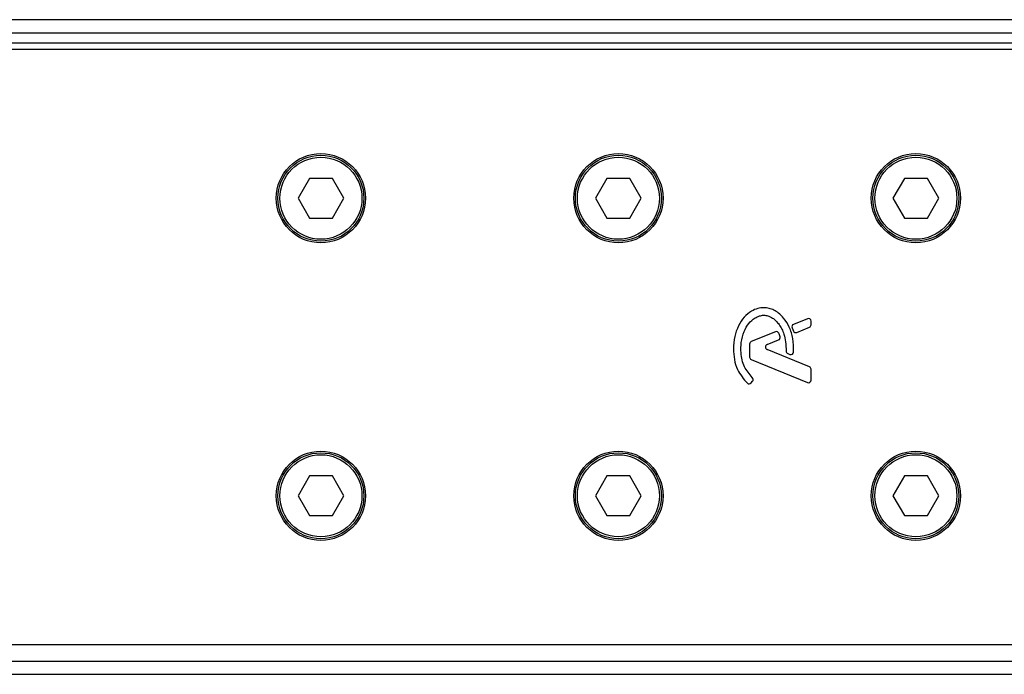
# Model space of a CAD drawing. Header units: millimetres. Extents: x 0 to 420, y 0 to 297.
# Tile 8 of 18: x 57.65 to 59.49, y 216.65 to 217.88. Entities that reach past the tile are written whole.
import ezdxf

# ---------------------------------------------------------------- set-up
doc = ezdxf.new("R2010")
doc.units = ezdxf.units.MM

msp = doc.modelspace()

# ---------------------------------------------------------------- linework, layer by layer
at = {"color": 7, "linetype": 'Continuous', "lineweight": 25}
for p, q in [((223.28544, 217.8776), (56.41771, 217.8776)), ((56.8511, 217.85284), (84.46421, 217.85284)), ((59.57526, 217.82188), (56.41771, 217.82188)), ((56.8511, 217.83427), (84.46421, 217.83427)), ((58.19173, 217.58042), (58.17028, 217.54328)), ((58.23462, 217.58042), (58.19173, 217.58042)), ((58.25607, 217.54328), (58.23462, 217.58042)), ((58.74895, 217.58042), (58.7275, 217.54328)), ((58.79184, 217.58042), (58.74895, 217.58042)), ((58.81329, 217.54328), (58.79184, 217.58042)), ((59.30616, 217.58042), (59.28471, 217.54328)), ((59.34906, 217.58042), (59.30616, 217.58042)), ((59.3705, 217.54328), (59.34906, 217.58042)), ((58.17028, 217.54328), (58.19173, 217.50613)), ((58.23462, 217.50613), (58.25607, 217.54328)), ((58.7275, 217.54328), (58.74895, 217.50613)), ((58.79184, 217.50613), (58.81329, 217.54328)), ((59.28471, 217.54328), (59.30616, 217.50613)), ((59.34906, 217.50613), (59.3705, 217.54328)), ((58.19173, 217.50613), (58.23462, 217.50613)), ((58.74895, 217.50613), (58.79184, 217.50613)), ((59.30616, 217.50613), (59.34906, 217.50613)), ((59.12451, 217.31771), (59.09835, 217.30703)), ((59.13133, 217.30619), (59.13133, 217.31313)), ((59.06445, 217.29319), (59.01926, 217.27474)), ((59.09567, 217.30049), (59.0982, 217.2946)), ((59.10463, 217.29196), (59.12825, 217.30161)), ((59.01618, 217.27016), (59.01618, 217.2457)), ((59.049, 217.26925), (59.07035, 217.27797)), ((59.12825, 217.22773), (59.049, 217.26008)), ((59.08757, 217.25256), (59.09174, 217.25081)), ((59.01926, 217.24111), (59.12451, 217.19814)), ((59.13133, 217.20273), (59.13133, 217.22314)), ((59.01901, 217.19733), (59.02167, 217.20052)), ((58.19173, 217.02321), (58.17028, 216.98606)), ((58.23462, 217.02321), (58.19173, 217.02321)), ((58.25607, 216.98606), (58.23462, 217.02321)), ((58.74895, 217.02321), (58.7275, 216.98606)), ((58.79184, 217.02321), (58.74895, 217.02321)), ((58.81329, 216.98606), (58.79184, 217.02321)), ((59.30616, 217.02321), (59.28471, 216.98606)), ((59.34906, 217.02321), (59.30616, 217.02321)), ((59.3705, 216.98606), (59.34906, 217.02321)), ((58.17028, 216.98606), (58.19173, 216.94891)), ((58.23462, 216.94891), (58.25607, 216.98606)), ((58.7275, 216.98606), (58.74895, 216.94891)), ((58.79184, 216.94891), (58.81329, 216.98606)), ((59.28471, 216.98606), (59.30616, 216.94891)), ((59.34906, 216.94891), (59.3705, 216.98606)), ((58.19173, 216.94891), (58.23462, 216.94891)), ((58.74895, 216.94891), (58.79184, 216.94891)), ((59.30616, 216.94891), (59.34906, 216.94891)), ((56.41771, 216.70745), (59.57526, 216.70745)), ((56.41771, 216.6765), (139.70282, 216.6765)), ((56.41771, 216.65173), (139.70282, 216.65173))]:
    msp.add_line(p, q, dxfattribs=at)
for centre, radius in [((58.21318, 217.54328), 0.08358), ((58.21318, 217.54328), 0.08049), ((58.21318, 217.54328), 0.07677), ((58.77039, 217.54328), 0.08358), ((58.77039, 217.54328), 0.08049), ((58.77039, 217.54328), 0.07677), ((59.32761, 217.54328), 0.08358), ((59.32761, 217.54328), 0.08049), ((59.32761, 217.54328), 0.07677), ((58.21318, 216.98606), 0.08358), ((58.21318, 216.98606), 0.08049), ((58.77039, 216.98606), 0.08358), ((58.77039, 216.98606), 0.08049), ((59.32761, 216.98606), 0.08358), ((59.32761, 216.98606), 0.08049), ((58.21318, 216.98606), 0.07677), ((58.77039, 216.98606), 0.07677), ((59.32761, 216.98606), 0.07677)]:
    msp.add_circle(centre, radius, dxfattribs=at)
for centre, start, end in [((59.10022, 217.30245), 112.20926, 203.24584), ((59.12638, 217.31313), 0, 112.20926), ((59.12638, 217.30619), 292.20927, 0), ((59.06632, 217.2886), 22.3787, 112.20929), ((59.10275, 217.29655), 203.24584, 292.20927), ((59.02113, 217.27016), 112.20929, 180), ((59.05087, 217.26467), 112.20926, 247.79071), ((59.06848, 217.28256), 292.20926, 16.93498), ((59.08948, 217.25713), 180.035, 247.29049), ((59.09366, 217.25538), 247.29049, 356.67135), ((59.02113, 217.2457), 180, 247.79071), ((59.12638, 217.22314), 0, 67.79071), ((59.0152, 217.2005), 228.8059, 320.16689), ((59.01787, 217.2037), 320.16689, 48.97709), ((59.12638, 217.20273), 247.79071, 0)]:
    msp.add_arc(centre, 0.00495, start, end, dxfattribs=at)
for points, knots in [([(59.0986, 217.2551), (59.09854, 217.26363), (59.09842, 217.27972), (59.09143, 217.30153), (59.08178, 217.31764), (59.07129, 217.32777), (59.06192, 217.33384), (59.05419, 217.33683), (59.04791, 217.33806), (59.04078, 217.33855), (59.031, 217.33719), (59.01798, 217.3315), (59.00519, 217.32058), (58.99444, 217.30415), (58.98713, 217.28372), (58.98624, 217.26873), (58.98577, 217.26086)], [0, 0, 0, 0, 0.1173532, 0.2214132, 0.3124081, 0.3742876, 0.4213099, 0.4659831, 0.4878368, 0.509614, 0.5646082, 0.6224153, 0.7039898, 0.7931926, 0.8914433, 1, 1, 1, 1]), ([(59.02112, 217.20743), (59.01566, 217.21389), (59.00433, 217.22729), (58.99945, 217.2514), (58.99997, 217.27381), (59.00461, 217.29287), (59.01369, 217.30872), (59.0242, 217.31836), (59.03404, 217.32304), (59.0411, 217.32431), (59.04643, 217.32395), (59.05211, 217.32265), (59.05879, 217.31953), (59.06588, 217.31367), (59.07161, 217.30651), (59.07689, 217.29817), (59.08117, 217.28746), (59.08407, 217.27359), (59.08437, 217.26298), (59.08453, 217.25713)], [0, 0, 0, 0, 0.1089846, 0.2264307, 0.3101322, 0.4019204, 0.479438, 0.5456937, 0.5848024, 0.6205782, 0.6379505, 0.654319, 0.6966016, 0.7328168, 0.7736417, 0.8159142, 0.8614551, 0.9236094, 1, 1, 1, 1]), ([(59.07322, 217.284), (59.07283, 217.28522), (59.07213, 217.28741), (59.07128, 217.28955), (59.0709, 217.29049)], [0, 0, 0, 0, 0.5581387, 1, 1, 1, 1]), ([(58.98577, 217.26086), (58.98617, 217.25438), (58.98698, 217.24122), (58.99381, 217.2181), (59.00507, 217.20485), (59.01194, 217.19677)], [0, 0, 0, 0, 0.2744297, 0.557156, 1, 1, 1, 1])]:
    msp.add_open_spline(points, degree=3, knots=knots, dxfattribs=at)

doc.saveas('drawing.dxf')
